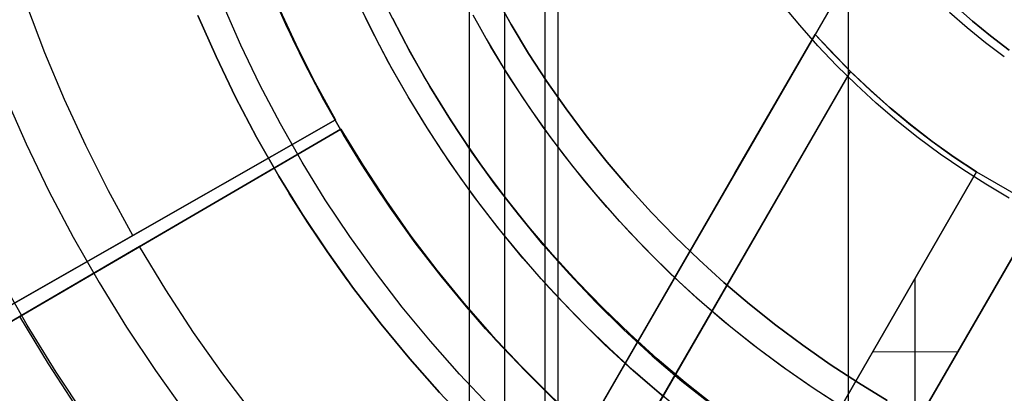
# Model space of a CAD drawing. Header units: millimetres. Extents: x -267 to 897, y -4167 to -3150.
# Tile 37 of 177: x 257 to 298, y -3553 to -3538. Entities that reach past the tile are written whole.
import ezdxf

# ---------------------------------------------------------------- set-up
doc = ezdxf.new("R2010")
doc.units = ezdxf.units.MM
doc.layers.add('1', color=7, linetype='Continuous')
doc.layers.add('BLANCO METALICO', color=7, linetype='Continuous', true_color=0xededed)

msp = doc.modelspace()

# ---------------------------------------------------------------- linework, layer by layer
at = {"layer": '1', "color": 250, "true_color": 0x111111}
for p, q in [((275.701, -3453.404, 31.002), (275.701, -3580.401, 31.002)), ((278.783, -3458.559, 65.792), (278.783, -3575.246, 65.792)), ((279.311, -3459.443, 48.502), (279.311, -3574.363, 48.502)), ((291.15, -3532.58, 118.631), (291.15, -3553.556, 118.631)), ((268.235, -3537.822, 95.162), (267.54, -3536.241, 95.162)), ((271.669, -3537.935, 109.131), (270.971, -3536.478, 109.131)), ((295.514, -3537.063, 65.792), (296.224, -3537.689, 65.792)), ((296.224, -3537.689, 65.792), (295.514, -3537.063, 65.792)), ((265.391, -3539.132, 81.1), (264.652, -3537.453, 81.1)), ((264.652, -3537.453, 81.1), (265.391, -3539.132, 81.1)), ((268.606, -3538.604, 106.085), (268.015, -3537.331, 106.085)), ((268.015, -3537.331, 84.238), (268.606, -3538.604, 84.238)), ((268.606, -3538.604, 106.085), (268.015, -3537.331, 106.085)), ((268.015, -3537.331, 84.238), (268.606, -3538.604, 84.238)), ((271.939, -3538.461, 109.131), (271.351, -3537.282, 109.131)), ((271.939, -3538.461, 109.131), (271.351, -3537.282, 109.131)), ((273.107, -3538.583, 115.668), (272.42, -3537.247, 115.668)), ((273.107, -3538.583, 115.668), (272.42, -3537.247, 115.668)), ((272.582, -3537.568, 109.131), (273.319, -3538.974, 109.131)), ((273.319, -3538.974, 112.4), (272.582, -3537.568, 112.4)), ((272.582, -3537.568, 109.131), (273.319, -3538.974, 109.131)), ((276.59, -3538.734, 118.631), (275.863, -3537.448, 118.631)), ((276.59, -3538.734, 118.631), (275.863, -3537.448, 118.631)), ((295.279, -3537.322, 118.631), (296.002, -3537.951, 118.631)), ((295.279, -3537.322, 118.631), (296.002, -3537.951, 118.631)), ((268.985, -3539.377, 95.162), (268.235, -3537.822, 95.162)), ((272.417, -3539.367, 109.131), (271.669, -3537.935, 109.131)), ((296.002, -3537.951, 118.631), (296.748, -3538.555, 118.631)), ((296.002, -3537.951, 118.631), (296.748, -3538.555, 118.631)), ((296.224, -3537.689, 65.792), (296.955, -3538.291, 65.792)), ((296.955, -3538.291, 65.792), (296.224, -3537.689, 65.792)), ((277.128, -3539.622, 118.631), (276.404, -3538.414, 118.631)), ((296.955, -3538.291, 65.792), (297.705, -3538.868, 65.792)), ((297.705, -3538.868, 65.792), (296.955, -3538.291, 65.792)), ((269.232, -3539.859, 106.085), (268.606, -3538.604, 106.085)), ((268.606, -3538.604, 84.238), (269.232, -3539.859, 84.238)), ((269.232, -3539.859, 106.085), (268.606, -3538.604, 106.085)), ((268.606, -3538.604, 84.238), (269.232, -3539.859, 84.238)), ((272.559, -3539.623, 109.131), (271.939, -3538.461, 109.131)), ((272.559, -3539.623, 109.131), (271.939, -3538.461, 109.131)), ((273.838, -3539.896, 115.668), (273.107, -3538.583, 115.668)), ((273.838, -3539.896, 115.668), (273.107, -3538.583, 115.668)), ((277.362, -3539.993, 118.631), (276.59, -3538.734, 118.631)), ((277.362, -3539.993, 118.631), (276.59, -3538.734, 118.631)), ((296.748, -3538.555, 118.631), (297.514, -3539.132, 118.631)), ((296.748, -3538.555, 118.631), (297.514, -3539.132, 118.631)), ((266.187, -3540.786, 81.1), (265.391, -3539.132, 81.1)), ((265.391, -3539.132, 81.1), (266.187, -3540.786, 81.1)), ((273.319, -3538.974, 109.131), (274.105, -3540.353, 109.131)), ((274.105, -3540.353, 112.4), (273.319, -3538.974, 112.4)), ((273.319, -3538.974, 109.131), (274.105, -3540.353, 109.131)), ((269.787, -3540.906, 95.162), (268.985, -3539.377, 95.162)), ((273.214, -3540.772, 109.131), (272.417, -3539.367, 109.131)), ((273.212, -3540.768, 109.131), (272.559, -3539.623, 109.131)), ((273.212, -3540.768, 109.131), (272.559, -3539.623, 109.131)), ((277.891, -3540.805, 118.631), (277.128, -3539.622, 118.631)), ((269.893, -3541.097, 106.085), (269.232, -3539.859, 106.085)), ((269.232, -3539.859, 84.238), (269.893, -3541.097, 84.238)), ((269.893, -3541.097, 106.085), (269.232, -3539.859, 106.085)), ((269.232, -3539.859, 84.238), (269.893, -3541.097, 84.238)), ((274.613, -3541.183, 115.668), (273.838, -3539.896, 115.668)), ((274.613, -3541.183, 115.668), (273.838, -3539.896, 115.668)), ((278.176, -3541.226, 118.631), (277.362, -3539.993, 118.631)), ((278.176, -3541.226, 118.631), (277.362, -3539.993, 118.631)), ((274.105, -3540.353, 109.131), (274.938, -3541.704, 109.131)), ((274.938, -3541.704, 112.4), (274.105, -3540.353, 112.4)), ((274.105, -3540.353, 109.131), (274.938, -3541.704, 109.131)), ((267.039, -3542.41, 81.1), (266.187, -3540.786, 81.1)), ((266.187, -3540.786, 81.1), (267.039, -3542.41, 81.1)), ((273.897, -3541.893, 109.131), (273.212, -3540.768, 109.131)), ((273.897, -3541.893, 109.131), (273.212, -3540.768, 109.131)), ((274.059, -3542.149, 109.131), (273.214, -3540.772, 109.131)), ((278.692, -3541.963, 118.631), (277.891, -3540.805, 118.631)), ((270.642, -3542.406, 95.162), (269.787, -3540.906, 95.162)), ((270.589, -3542.315, 106.085), (269.893, -3541.097, 106.085)), ((269.893, -3541.097, 84.238), (270.589, -3542.315, 84.238)), ((270.589, -3542.315, 106.085), (269.893, -3541.097, 106.085)), ((269.893, -3541.097, 84.238), (270.589, -3542.315, 84.238)), ((275.431, -3542.444, 115.668), (274.613, -3541.183, 115.668)), ((275.431, -3542.444, 115.668), (274.613, -3541.183, 115.668)), ((279.031, -3542.43, 118.631), (278.176, -3541.226, 118.631)), ((279.031, -3542.43, 118.631), (278.176, -3541.226, 118.631)), ((274.612, -3542.999, 109.131), (273.897, -3541.893, 109.131)), ((274.612, -3542.999, 109.131), (273.897, -3541.893, 109.131)), ((274.938, -3541.704, 109.131), (275.817, -3543.026, 109.131)), ((275.817, -3543.026, 112.4), (274.938, -3541.704, 112.4)), ((274.938, -3541.704, 109.131), (275.817, -3543.026, 109.131)), ((279.531, -3543.094, 118.631), (278.692, -3541.963, 118.631)), ((267.947, -3544.004, 81.1), (267.039, -3542.41, 81.1)), ((267.039, -3542.41, 81.1), (267.947, -3544.004, 81.1)), ((271.317, -3543.514, 106.085), (270.589, -3542.315, 106.085)), ((270.589, -3542.315, 84.238), (271.317, -3543.514, 84.238)), ((271.317, -3543.514, 106.085), (270.589, -3542.315, 106.085)), ((270.589, -3542.315, 84.238), (271.317, -3543.514, 84.238)), ((271.547, -3543.876, 95.162), (270.642, -3542.406, 95.162)), ((274.95, -3543.496, 109.131), (274.059, -3542.149, 109.131)), ((276.29, -3543.677, 115.668), (275.431, -3542.444, 115.668)), ((276.29, -3543.677, 115.668), (275.431, -3542.444, 115.668)), ((279.928, -3543.604, 118.631), (279.031, -3542.43, 118.631)), ((279.928, -3543.604, 118.631), (279.031, -3542.43, 118.631)), ((275.359, -3544.083, 109.131), (274.612, -3542.999, 109.131)), ((275.359, -3544.083, 109.131), (274.612, -3542.999, 109.131)), ((275.817, -3543.026, 109.131), (276.742, -3544.317, 109.131)), ((276.742, -3544.317, 112.4), (275.817, -3543.026, 112.4)), ((275.817, -3543.026, 109.131), (276.742, -3544.317, 109.131)), ((280.406, -3544.197, 118.631), (279.531, -3543.094, 118.631)), ((272.08, -3544.691, 106.085), (271.317, -3543.514, 106.085)), ((271.317, -3543.514, 84.238), (272.08, -3544.691, 84.238)), ((272.08, -3544.691, 106.085), (271.317, -3543.514, 106.085)), ((271.317, -3543.514, 84.238), (272.08, -3544.691, 84.238)), ((275.887, -3544.811, 109.131), (274.95, -3543.496, 109.131)), ((280.865, -3544.746, 118.631), (279.928, -3543.604, 118.631)), ((280.865, -3544.746, 118.631), (279.928, -3543.604, 118.631)), ((268.91, -3545.566, 81.1), (267.947, -3544.004, 81.1)), ((267.947, -3544.004, 81.1), (268.91, -3545.566, 81.1)), ((272.504, -3545.314, 95.162), (271.547, -3543.876, 95.162)), ((277.19, -3544.881, 115.668), (276.29, -3543.677, 115.668)), ((277.19, -3544.881, 115.668), (276.29, -3543.677, 115.668)), ((276.136, -3545.146, 109.131), (275.359, -3544.083, 109.131)), ((276.136, -3545.146, 109.131), (275.359, -3544.083, 109.131)), ((276.742, -3544.317, 109.131), (277.71, -3545.575, 109.131)), ((277.71, -3545.575, 112.4), (276.742, -3544.317, 112.4)), ((276.742, -3544.317, 109.131), (277.71, -3545.575, 109.131)), ((281.317, -3545.27, 118.631), (280.406, -3544.197, 118.631)), ((269.123, -3545.905, 81.1), (268.365, -3544.707, 81.1)), ((272.875, -3545.846, 106.085), (272.08, -3544.691, 106.085)), ((272.08, -3544.691, 84.238), (272.875, -3545.846, 84.238)), ((272.875, -3545.846, 106.085), (272.08, -3544.691, 106.085)), ((272.08, -3544.691, 84.238), (272.875, -3545.846, 84.238)), ((276.87, -3546.094, 109.131), (275.887, -3544.811, 109.131)), ((281.84, -3545.855, 118.631), (280.865, -3544.746, 118.631)), ((281.84, -3545.855, 118.631), (280.865, -3544.746, 118.631)), ((276.943, -3546.186, 109.131), (276.136, -3545.146, 109.131)), ((276.943, -3546.186, 109.131), (276.136, -3545.146, 109.131)), ((278.129, -3546.055, 115.668), (277.19, -3544.881, 115.668)), ((278.129, -3546.055, 115.668), (277.19, -3544.881, 115.668)), ((269.926, -3547.094, 81.1), (268.91, -3545.566, 81.1)), ((268.91, -3545.566, 81.1), (269.926, -3547.094, 81.1)), ((273.509, -3546.717, 95.162), (272.504, -3545.314, 95.162)), ((277.71, -3545.575, 109.131), (278.721, -3546.799, 109.131)), ((278.721, -3546.799, 112.4), (277.71, -3545.575, 112.4)), ((277.71, -3545.575, 109.131), (278.721, -3546.799, 109.131)), ((282.262, -3546.313, 118.631), (281.317, -3545.27, 118.631)), ((269.912, -3547.082, 81.1), (269.123, -3545.905, 81.1)), ((273.702, -3546.978, 106.085), (272.875, -3545.846, 106.085)), ((272.875, -3545.846, 84.238), (273.702, -3546.978, 84.238)), ((273.702, -3546.978, 106.085), (272.875, -3545.846, 106.085)), ((272.875, -3545.846, 84.238), (273.702, -3546.978, 84.238)), ((279.105, -3547.199, 115.668), (278.129, -3546.055, 115.668)), ((279.105, -3547.199, 115.668), (278.129, -3546.055, 115.668)), ((282.852, -3546.931, 118.631), (281.84, -3545.855, 118.631)), ((282.852, -3546.931, 118.631), (281.84, -3545.855, 118.631)), ((277.895, -3547.342, 109.131), (276.87, -3546.094, 109.131)), ((277.78, -3547.203, 109.131), (276.943, -3546.186, 109.131)), ((277.78, -3547.203, 109.131), (276.943, -3546.186, 109.131)), ((283.242, -3547.325, 118.631), (282.262, -3546.313, 118.631)), ((274.562, -3548.086, 95.162), (273.509, -3546.717, 95.162)), ((278.721, -3546.799, 109.131), (279.774, -3547.987, 109.131)), ((279.774, -3547.987, 112.4), (278.721, -3546.799, 112.4)), ((278.721, -3546.799, 109.131), (279.774, -3547.987, 109.131)), ((270.732, -3548.238, 81.1), (269.912, -3547.082, 81.1)), ((270.994, -3548.586, 81.1), (269.926, -3547.094, 81.1)), ((269.926, -3547.094, 81.1), (270.994, -3548.586, 81.1)), ((274.562, -3548.086, 106.085), (273.702, -3546.978, 106.085)), ((273.702, -3546.978, 84.238), (274.562, -3548.086, 84.238)), ((274.562, -3548.086, 106.085), (273.702, -3546.978, 106.085)), ((273.702, -3546.978, 84.238), (274.562, -3548.086, 84.238)), ((278.645, -3548.195, 109.131), (277.78, -3547.203, 109.131)), ((278.645, -3548.195, 109.131), (277.78, -3547.203, 109.131)), ((280.118, -3548.311, 115.668), (279.105, -3547.199, 115.668)), ((280.118, -3548.311, 115.668), (279.105, -3547.199, 115.668)), ((283.901, -3547.971, 118.631), (282.852, -3546.931, 118.631)), ((283.901, -3547.971, 118.631), (282.852, -3546.931, 118.631)), ((278.963, -3548.554, 109.131), (277.895, -3547.342, 109.131)), ((284.253, -3548.304, 118.631), (283.242, -3547.325, 118.631)), ((279.774, -3547.987, 109.131), (280.867, -3549.139, 109.131)), ((280.867, -3549.139, 112.4), (279.774, -3547.987, 112.4)), ((279.774, -3547.987, 109.131), (280.867, -3549.139, 109.131)), ((284.985, -3548.974, 118.631), (283.901, -3547.971, 118.631)), ((284.985, -3548.974, 118.631), (283.901, -3547.971, 118.631)), ((257.693, -3550.082, 81.1), (256.581, -3548.13, 81.1)), ((257.693, -3550.082, 81.1), (256.581, -3548.13, 81.1)), ((275.453, -3549.168, 106.085), (274.562, -3548.086, 106.085)), ((274.562, -3548.086, 84.238), (275.453, -3549.168, 84.238)), ((275.453, -3549.168, 106.085), (274.562, -3548.086, 106.085)), ((275.661, -3549.417, 95.162), (274.562, -3548.086, 95.162)), ((274.562, -3548.086, 84.238), (275.453, -3549.168, 84.238)), ((279.538, -3549.162, 109.131), (278.645, -3548.195, 109.131)), ((279.538, -3549.162, 109.131), (278.645, -3548.195, 109.131)), ((281.166, -3549.39, 115.668), (280.118, -3548.311, 115.668)), ((281.166, -3549.39, 115.668), (280.118, -3548.311, 115.668)), ((285.296, -3549.25, 118.631), (284.253, -3548.304, 118.631)), ((272.112, -3550.04, 81.1), (270.994, -3548.586, 81.1)), ((270.994, -3548.586, 81.1), (272.112, -3550.04, 81.1)), ((280.072, -3549.728, 109.131), (278.963, -3548.554, 109.131)), ((276.374, -3550.224, 106.085), (275.453, -3549.168, 106.085)), ((275.453, -3549.168, 84.238), (276.374, -3550.224, 84.238)), ((276.374, -3550.224, 106.085), (275.453, -3549.168, 106.085)), ((275.453, -3549.168, 84.238), (276.374, -3550.224, 84.238)), ((280.458, -3550.104, 109.131), (279.538, -3549.162, 109.131)), ((280.458, -3550.104, 109.131), (279.538, -3549.162, 109.131)), ((280.867, -3549.139, 109.131), (281.999, -3550.251, 109.131)), ((281.999, -3550.251, 112.4), (280.867, -3549.139, 112.4)), ((280.867, -3549.139, 109.131), (281.999, -3550.251, 109.131)), ((286.103, -3549.94, 118.631), (284.985, -3548.974, 118.631)), ((286.103, -3549.94, 118.631), (284.985, -3548.974, 118.631)), ((286.37, -3550.16, 118.631), (285.296, -3549.25, 118.631)), ((276.806, -3550.709, 95.162), (275.661, -3549.417, 95.162)), ((282.248, -3550.436, 115.668), (281.166, -3549.39, 115.668)), ((282.248, -3550.436, 115.668), (281.166, -3549.39, 115.668)), ((273.281, -3551.455, 81.1), (272.112, -3550.04, 81.1)), ((272.112, -3550.04, 81.1), (273.281, -3551.455, 81.1)), ((281.22, -3550.864, 109.131), (280.072, -3549.728, 109.131)), ((287.254, -3550.866, 118.631), (286.103, -3549.94, 118.631)), ((287.254, -3550.866, 118.631), (286.103, -3549.94, 118.631)), ((258.872, -3551.994, 81.1), (257.693, -3550.082, 81.1)), ((258.872, -3551.994, 81.1), (257.693, -3550.082, 81.1)), ((277.325, -3551.254, 106.085), (276.374, -3550.224, 106.085)), ((276.374, -3550.224, 84.238), (277.325, -3551.254, 84.238)), ((277.325, -3551.254, 106.085), (276.374, -3550.224, 106.085)), ((276.374, -3550.224, 84.238), (277.325, -3551.254, 84.238)), ((281.404, -3551.02, 109.131), (280.458, -3550.104, 109.131)), ((281.404, -3551.02, 109.131), (280.458, -3550.104, 109.131)), ((281.999, -3550.251, 109.131), (283.169, -3551.324, 109.131)), ((283.169, -3551.324, 112.4), (281.999, -3550.251, 112.4)), ((281.999, -3550.251, 109.131), (283.169, -3551.324, 109.131)), ((283.363, -3551.447, 115.668), (282.248, -3550.436, 115.668)), ((283.363, -3551.447, 115.668), (282.248, -3550.436, 115.668)), ((287.473, -3551.036, 118.631), (286.37, -3550.16, 118.631)), ((277.995, -3551.961, 95.162), (276.806, -3550.709, 95.162)), ((282.407, -3551.959, 109.131), (281.22, -3550.864, 109.131)), ((288.435, -3551.753, 118.631), (287.254, -3550.866, 118.631)), ((288.435, -3551.753, 118.631), (287.254, -3550.866, 118.631)), ((278.304, -3552.257, 106.085), (277.325, -3551.254, 106.085)), ((277.325, -3551.254, 84.238), (278.304, -3552.257, 84.238)), ((278.304, -3552.257, 106.085), (277.325, -3551.254, 106.085)), ((277.325, -3551.254, 84.238), (278.304, -3552.257, 84.238)), ((282.375, -3551.909, 109.131), (281.404, -3551.02, 109.131)), ((282.375, -3551.909, 109.131), (281.404, -3551.02, 109.131)), ((288.604, -3551.874, 118.631), (287.473, -3551.036, 118.631)), ((274.497, -3552.828, 81.1), (273.281, -3551.455, 81.1)), ((273.281, -3551.455, 81.1), (274.497, -3552.828, 81.1)), ((283.169, -3551.324, 109.131), (284.375, -3552.357, 109.131)), ((284.375, -3552.357, 112.4), (283.169, -3551.324, 112.4)), ((283.169, -3551.324, 109.131), (284.375, -3552.357, 109.131)), ((284.509, -3552.422, 115.668), (283.363, -3551.447, 115.668)), ((284.509, -3552.422, 115.668), (283.363, -3551.447, 115.668)), ((260.115, -3553.864, 81.1), (258.872, -3551.994, 81.1)), ((260.115, -3553.864, 81.1), (258.872, -3551.994, 81.1)), ((279.226, -3553.171, 95.162), (277.995, -3551.961, 95.162)), ((283.371, -3552.772, 109.131), (282.375, -3551.909, 109.131)), ((283.371, -3552.772, 109.131), (282.375, -3551.909, 109.131)), ((283.631, -3553.013, 109.131), (282.407, -3551.959, 109.131)), ((289.646, -3552.599, 118.631), (288.435, -3551.753, 118.631)), ((289.646, -3552.599, 118.631), (288.435, -3551.753, 118.631)), ((289.761, -3552.676, 118.631), (288.604, -3551.874, 118.631)), ((279.312, -3553.233, 106.085), (278.304, -3552.257, 106.085)), ((278.304, -3552.257, 84.238), (279.312, -3553.233, 84.238)), ((279.312, -3553.233, 106.085), (278.304, -3552.257, 106.085)), ((278.304, -3552.257, 84.238), (279.312, -3553.233, 84.238)), ((284.375, -3552.357, 109.131), (285.616, -3553.346, 109.131)), ((285.616, -3553.346, 112.4), (284.375, -3552.357, 112.4)), ((284.375, -3552.357, 109.131), (285.616, -3553.346, 109.131)), ((285.686, -3553.361, 115.668), (284.509, -3552.422, 115.668)), ((285.686, -3553.361, 115.668), (284.509, -3552.422, 115.668)), ((275.76, -3554.159, 81.1), (274.497, -3552.828, 81.1)), ((274.497, -3552.828, 81.1), (275.76, -3554.159, 81.1)), ((284.39, -3553.606, 109.131), (283.371, -3552.772, 109.131)), ((284.39, -3553.606, 109.131), (283.371, -3552.772, 109.131)), ((290.886, -3553.402, 118.631), (289.646, -3552.599, 118.631)), ((290.886, -3553.402, 118.631), (289.646, -3552.599, 118.631)), ((290.945, -3553.439, 118.631), (289.761, -3552.676, 118.631))]:
    msp.add_line(p, q, dxfattribs=at)
at = {"layer": '1', "color": 7, "true_color": 0xffffff}
for p, q in [((277.14, -3455.812, 31.002), (277.14, -3577.993, 31.002)), ((277.42, -3537.828, 0.629), (276.755, -3536.633, 0.629)), ((276.755, -3536.633, 0.629), (277.42, -3537.828, 0.629)), ((266.396, -3538.669, 2.46), (265.672, -3537.024, 2.46)), ((289.176, -3537.854, 0.17), (288.467, -3536.996, 0.17)), ((278.126, -3538.999, 0.629), (277.42, -3537.828, 0.629)), ((277.42, -3537.828, 0.629), (278.126, -3538.999, 0.629)), ((289.913, -3538.687, 0.17), (289.176, -3537.854, 0.17)), ((267.175, -3540.287, 2.46), (266.396, -3538.669, 2.46)), ((290.68, -3539.494, 0.17), (289.913, -3538.687, 0.17)), ((278.87, -3540.146, 0.629), (278.126, -3538.999, 0.629)), ((278.126, -3538.999, 0.629), (278.87, -3540.146, 0.629)), ((291.473, -3540.274, 0.17), (290.68, -3539.494, 0.17)), ((268.01, -3541.878, 2.46), (267.175, -3540.287, 2.46)), ((279.652, -3541.268, 0.629), (278.87, -3540.146, 0.629)), ((278.87, -3540.146, 0.629), (279.652, -3541.268, 0.629)), ((292.293, -3541.026, 0.17), (291.473, -3540.274, 0.17)), ((256.797, -3540.746, 6.376), (257.654, -3542.694, 6.376)), ((256.797, -3540.746, 6.376), (257.654, -3542.694, 6.376)), ((293.138, -3541.749, 0.17), (292.293, -3541.026, 0.17)), ((280.471, -3542.364, 0.629), (279.652, -3541.268, 0.629)), ((279.652, -3541.268, 0.629), (280.471, -3542.364, 0.629)), ((268.899, -3543.439, 2.46), (268.01, -3541.878, 2.46)), ((294.008, -3542.443, 0.17), (293.138, -3541.749, 0.17)), ((281.325, -3543.433, 0.629), (280.471, -3542.364, 0.629)), ((280.471, -3542.364, 0.629), (281.325, -3543.433, 0.629)), ((294.901, -3543.106, 0.17), (294.008, -3542.443, 0.17)), ((257.654, -3542.694, 6.376), (258.578, -3544.612, 6.376)), ((257.654, -3542.694, 6.376), (258.578, -3544.612, 6.376)), ((295.817, -3543.738, 0.17), (294.901, -3543.106, 0.17)), ((269.842, -3544.968, 2.46), (268.899, -3543.439, 2.46)), ((282.214, -3544.474, 0.629), (281.325, -3543.433, 0.629)), ((281.325, -3543.433, 0.629), (282.214, -3544.474, 0.629)), ((296.754, -3544.338, 0.17), (295.817, -3543.738, 0.17)), ((297.711, -3544.905, 0.17), (296.754, -3544.338, 0.17)), ((258.578, -3544.612, 6.376), (259.567, -3546.497, 6.376)), ((258.578, -3544.612, 6.376), (259.567, -3546.497, 6.376)), ((283.135, -3545.486, 0.629), (282.214, -3544.474, 0.629)), ((282.214, -3544.474, 0.629), (283.135, -3545.486, 0.629)), ((270.837, -3546.464, 2.46), (269.842, -3544.968, 2.46)), ((284.089, -3546.468, 0.629), (283.135, -3545.486, 0.629)), ((283.135, -3545.486, 0.629), (284.089, -3546.468, 0.629)), ((271.882, -3547.925, 2.46), (270.837, -3546.464, 2.46)), ((259.567, -3546.497, 6.376), (260.621, -3548.347, 6.376)), ((259.567, -3546.497, 6.376), (260.621, -3548.347, 6.376)), ((285.074, -3547.419, 0.629), (284.089, -3546.468, 0.629)), ((284.089, -3546.468, 0.629), (285.074, -3547.419, 0.629)), ((286.089, -3548.34, 0.629), (285.074, -3547.419, 0.629)), ((285.074, -3547.419, 0.629), (286.089, -3548.34, 0.629)), ((272.978, -3549.348, 2.46), (271.882, -3547.925, 2.46)), ((260.621, -3548.347, 6.376), (261.737, -3550.159, 6.376)), ((260.621, -3548.347, 6.376), (261.737, -3550.159, 6.376)), ((287.132, -3549.227, 0.629), (286.089, -3548.34, 0.629)), ((286.089, -3548.34, 0.629), (287.132, -3549.227, 0.629)), ((288.203, -3550.081, 0.629), (287.132, -3549.227, 0.629)), ((287.132, -3549.227, 0.629), (288.203, -3550.081, 0.629)), ((274.122, -3550.733, 2.46), (272.978, -3549.348, 2.46)), ((261.737, -3550.159, 6.376), (262.916, -3551.931, 6.376)), ((261.737, -3550.159, 6.376), (262.916, -3551.931, 6.376)), ((289.3, -3550.901, 0.629), (288.203, -3550.081, 0.629)), ((288.203, -3550.081, 0.629), (289.3, -3550.901, 0.629)), ((275.314, -3552.078, 2.46), (274.122, -3550.733, 2.46)), ((290.422, -3551.686, 0.629), (289.3, -3550.901, 0.629)), ((289.3, -3550.901, 0.629), (290.422, -3551.686, 0.629)), ((262.916, -3551.931, 6.376), (264.156, -3553.662, 6.376)), ((262.916, -3551.931, 6.376), (264.156, -3553.662, 6.376)), ((276.551, -3553.381, 2.46), (275.314, -3552.078, 2.46)), ((291.569, -3552.435, 0.629), (290.422, -3551.686, 0.629)), ((290.422, -3551.686, 0.629), (291.569, -3552.435, 0.629)), ((292.739, -3553.146, 0.629), (291.569, -3552.435, 0.629)), ((291.569, -3552.435, 0.629), (292.739, -3553.146, 0.629))]:
    msp.add_line(p, q, dxfattribs=at)
at = {"layer": '1', "color": 29, "true_color": 0x4d342b}
for p, q in [((258.409, -3538.974, 90.562), (257.676, -3537.041, 90.562)), ((258.409, -3538.974, 90.562), (257.676, -3537.041, 90.562)), ((267.908, -3537.05, 90.562), (268.636, -3538.628, 90.562)), ((267.908, -3537.05, 90.562), (268.636, -3538.628, 90.562)), ((268.636, -3538.628, 96.062), (267.908, -3537.05, 96.062)), ((268.636, -3538.628, 93.312), (267.908, -3537.05, 93.312)), ((267.908, -3537.05, 96.062), (268.636, -3538.628, 96.062)), ((267.908, -3537.05, 54.462), (268.636, -3538.628, 54.462)), ((267.908, -3537.05, 54.462), (268.636, -3538.628, 54.462)), ((268.636, -3538.628, 62.462), (267.908, -3537.05, 62.462)), ((268.636, -3538.628, 58.462), (267.908, -3537.05, 58.462)), ((267.908, -3537.05, 62.462), (268.636, -3538.628, 62.462)), ((268.636, -3538.628, 90.562), (269.418, -3540.18, 90.562)), ((268.636, -3538.628, 90.562), (269.418, -3540.18, 90.562)), ((269.418, -3540.18, 96.062), (268.636, -3538.628, 96.062)), ((269.418, -3540.18, 93.312), (268.636, -3538.628, 93.312)), ((268.636, -3538.628, 96.062), (269.418, -3540.18, 96.062)), ((268.636, -3538.628, 54.462), (269.418, -3540.18, 54.462)), ((268.636, -3538.628, 54.462), (269.418, -3540.18, 54.462)), ((269.418, -3540.18, 62.462), (268.636, -3538.628, 62.462)), ((269.418, -3540.18, 58.462), (268.636, -3538.628, 58.462)), ((268.636, -3538.628, 62.462), (269.418, -3540.18, 62.462)), ((259.21, -3540.881, 90.562), (258.409, -3538.974, 90.562)), ((259.21, -3540.881, 90.562), (258.409, -3538.974, 90.562)), ((269.418, -3540.18, 90.562), (270.254, -3541.703, 90.562)), ((269.418, -3540.18, 90.562), (270.254, -3541.703, 90.562)), ((270.254, -3541.703, 96.062), (269.418, -3540.18, 96.062)), ((270.254, -3541.703, 93.312), (269.418, -3540.18, 93.312)), ((269.418, -3540.18, 96.062), (270.254, -3541.703, 96.062)), ((269.418, -3540.18, 54.462), (270.254, -3541.703, 54.462)), ((269.418, -3540.18, 54.462), (270.254, -3541.703, 54.462)), ((270.254, -3541.703, 62.462), (269.418, -3540.18, 62.462)), ((270.254, -3541.703, 58.462), (269.418, -3540.18, 58.462)), ((269.418, -3540.18, 62.462), (270.254, -3541.703, 62.462)), ((260.076, -3542.759, 90.562), (259.21, -3540.881, 90.562)), ((260.076, -3542.759, 90.562), (259.21, -3540.881, 90.562)), ((248.543, -3554.107, 54.462), (270.254, -3541.703, 54.462)), ((270.254, -3541.703, 54.462), (248.543, -3554.107, 54.462)), ((270.254, -3541.703, 62.462), (253.318, -3551.379, 62.462)), ((270.254, -3541.703, 62.462), (253.318, -3551.379, 62.462)), ((270.254, -3541.703, 96.062), (257.095, -3549.221, 96.062)), ((270.254, -3541.703, 96.062), (257.095, -3549.221, 96.062)), ((262.001, -3546.418, 90.562), (270.254, -3541.703, 90.562)), ((270.254, -3541.703, 90.562), (262.001, -3546.418, 90.562)), ((270.254, -3541.703, 90.562), (270.254, -3541.703, 96.062)), ((270.254, -3541.703, 54.462), (270.254, -3541.703, 62.462)), ((270.254, -3541.703, 90.562), (270.254, -3541.703, 96.062)), ((270.254, -3541.703, 54.462), (270.254, -3541.703, 62.462)), ((248.877, -3554.687, 54.462), (270.477, -3542.09, 54.462)), ((248.877, -3554.687, 54.462), (270.477, -3542.09, 54.462)), ((270.477, -3542.09, 62.462), (253.628, -3551.916, 62.462)), ((253.628, -3551.916, 62.462), (270.477, -3542.09, 62.462)), ((270.477, -3542.09, 96.062), (257.386, -3549.725, 96.062)), ((257.386, -3549.725, 96.062), (270.477, -3542.09, 96.062)), ((262.267, -3546.878, 90.562), (270.477, -3542.09, 90.562)), ((262.267, -3546.878, 90.562), (270.477, -3542.09, 90.562)), ((270.477, -3542.09, 54.462), (270.477, -3542.09, 62.462)), ((270.477, -3542.09, 90.562), (270.477, -3542.09, 96.062)), ((270.477, -3542.09, 90.562), (271.379, -3543.575, 90.562)), ((270.477, -3542.09, 90.562), (271.379, -3543.575, 90.562)), ((270.477, -3542.09, 96.062), (270.477, -3542.09, 90.562)), ((271.379, -3543.575, 96.062), (270.477, -3542.09, 96.062)), ((271.379, -3543.575, 93.312), (270.477, -3542.09, 93.312)), ((270.477, -3542.09, 96.062), (271.379, -3543.575, 96.062)), ((270.477, -3542.09, 54.462), (271.379, -3543.575, 54.462)), ((270.477, -3542.09, 54.462), (271.379, -3543.575, 54.462)), ((270.477, -3542.09, 62.462), (270.477, -3542.09, 54.462)), ((271.379, -3543.575, 62.462), (270.477, -3542.09, 62.462)), ((271.379, -3543.575, 58.462), (270.477, -3542.09, 58.462)), ((270.477, -3542.09, 62.462), (271.379, -3543.575, 62.462)), ((261.007, -3544.605, 90.562), (260.076, -3542.759, 90.562)), ((261.007, -3544.605, 90.562), (260.076, -3542.759, 90.562)), ((271.379, -3543.575, 90.562), (272.331, -3545.029, 90.562)), ((271.379, -3543.575, 90.562), (272.331, -3545.029, 90.562)), ((272.331, -3545.029, 96.062), (271.379, -3543.575, 96.062)), ((272.331, -3545.029, 93.312), (271.379, -3543.575, 93.312)), ((271.379, -3543.575, 96.062), (272.331, -3545.029, 96.062)), ((271.379, -3543.575, 54.462), (272.331, -3545.029, 54.462)), ((271.379, -3543.575, 54.462), (272.331, -3545.029, 54.462)), ((272.331, -3545.029, 62.462), (271.379, -3543.575, 62.462)), ((272.331, -3545.029, 58.462), (271.379, -3543.575, 58.462)), ((271.379, -3543.575, 62.462), (272.331, -3545.029, 62.462)), ((262.001, -3546.418, 90.562), (261.007, -3544.605, 90.562)), ((262.001, -3546.418, 90.562), (261.007, -3544.605, 90.562)), ((272.331, -3545.029, 90.562), (273.333, -3546.448, 90.562)), ((272.331, -3545.029, 90.562), (273.333, -3546.448, 90.562)), ((273.333, -3546.448, 96.062), (272.331, -3545.029, 96.062)), ((273.333, -3546.448, 93.312), (272.331, -3545.029, 93.312)), ((272.331, -3545.029, 96.062), (273.333, -3546.448, 96.062)), ((272.331, -3545.029, 54.462), (273.333, -3546.448, 54.462)), ((272.331, -3545.029, 54.462), (273.333, -3546.448, 54.462)), ((273.333, -3546.448, 62.462), (272.331, -3545.029, 62.462)), ((273.333, -3546.448, 58.462), (272.331, -3545.029, 58.462)), ((272.331, -3545.029, 62.462), (273.333, -3546.448, 62.462)), ((253.318, -3551.379, 80.562), (262.001, -3546.418, 90.562)), ((253.318, -3551.379, 80.562), (262.001, -3546.418, 90.562)), ((273.333, -3546.448, 90.562), (274.385, -3547.832, 90.562)), ((273.333, -3546.448, 90.562), (274.385, -3547.832, 90.562)), ((274.385, -3547.832, 96.062), (273.333, -3546.448, 96.062)), ((274.385, -3547.832, 93.312), (273.333, -3546.448, 93.312)), ((273.333, -3546.448, 96.062), (274.385, -3547.832, 96.062)), ((273.333, -3546.448, 54.462), (274.385, -3547.832, 54.462)), ((273.333, -3546.448, 54.462), (274.385, -3547.832, 54.462)), ((274.385, -3547.832, 62.462), (273.333, -3546.448, 62.462)), ((274.385, -3547.832, 58.462), (273.333, -3546.448, 58.462)), ((273.333, -3546.448, 62.462), (274.385, -3547.832, 62.462)), ((253.628, -3551.916, 80.562), (262.267, -3546.878, 90.562)), ((262.267, -3546.878, 90.562), (253.628, -3551.916, 80.562)), ((263.339, -3548.646, 90.562), (262.267, -3546.878, 90.562)), ((263.339, -3548.646, 90.562), (262.267, -3546.878, 90.562)), ((274.385, -3547.832, 90.562), (275.483, -3549.178, 90.562)), ((274.385, -3547.832, 90.562), (275.483, -3549.178, 90.562)), ((275.483, -3549.178, 96.062), (274.385, -3547.832, 96.062)), ((275.483, -3549.178, 93.312), (274.385, -3547.832, 93.312)), ((274.385, -3547.832, 96.062), (275.483, -3549.178, 96.062)), ((274.385, -3547.832, 54.462), (275.483, -3549.178, 54.462)), ((274.385, -3547.832, 54.462), (275.483, -3549.178, 54.462)), ((275.483, -3549.178, 62.462), (274.385, -3547.832, 62.462)), ((275.483, -3549.178, 58.462), (274.385, -3547.832, 58.462)), ((274.385, -3547.832, 62.462), (275.483, -3549.178, 62.462)), ((264.473, -3550.376, 90.562), (263.339, -3548.646, 90.562)), ((264.473, -3550.376, 90.562), (263.339, -3548.646, 90.562)), ((275.483, -3549.178, 90.562), (276.628, -3550.486, 90.562)), ((275.483, -3549.178, 90.562), (276.628, -3550.486, 90.562)), ((276.628, -3550.486, 96.062), (275.483, -3549.178, 96.062)), ((276.628, -3550.486, 93.312), (275.483, -3549.178, 93.312)), ((275.483, -3549.178, 96.062), (276.628, -3550.486, 96.062)), ((275.483, -3549.178, 54.462), (276.628, -3550.486, 54.462)), ((275.483, -3549.178, 54.462), (276.628, -3550.486, 54.462)), ((276.628, -3550.486, 62.462), (275.483, -3549.178, 62.462)), ((276.628, -3550.486, 58.462), (275.483, -3549.178, 58.462)), ((275.483, -3549.178, 62.462), (276.628, -3550.486, 62.462)), ((257.386, -3549.725, 96.062), (248.398, -3554.967, 85.657)), ((257.386, -3549.725, 96.062), (248.398, -3554.967, 85.657)), ((258.561, -3551.661, 96.062), (257.386, -3549.725, 96.062)), ((258.561, -3551.661, 96.062), (257.386, -3549.725, 96.062)), ((265.666, -3552.065, 90.562), (264.473, -3550.376, 90.562)), ((265.666, -3552.065, 90.562), (264.473, -3550.376, 90.562)), ((276.628, -3550.486, 90.562), (277.817, -3551.752, 90.562)), ((276.628, -3550.486, 90.562), (277.817, -3551.752, 90.562)), ((277.817, -3551.752, 96.062), (276.628, -3550.486, 96.062)), ((277.817, -3551.752, 93.312), (276.628, -3550.486, 93.312)), ((276.628, -3550.486, 96.062), (277.817, -3551.752, 96.062)), ((276.628, -3550.486, 54.462), (277.817, -3551.752, 54.462)), ((276.628, -3550.486, 54.462), (277.817, -3551.752, 54.462)), ((277.817, -3551.752, 62.462), (276.628, -3550.486, 62.462)), ((277.817, -3551.752, 58.462), (276.628, -3550.486, 58.462)), ((276.628, -3550.486, 62.462), (277.817, -3551.752, 62.462)), ((259.802, -3553.555, 96.062), (258.561, -3551.661, 96.062)), ((259.802, -3553.555, 96.062), (258.561, -3551.661, 96.062)), ((266.917, -3553.712, 90.562), (265.666, -3552.065, 90.562)), ((266.917, -3553.712, 90.562), (265.666, -3552.065, 90.562)), ((277.817, -3551.752, 90.562), (279.05, -3552.977, 90.562)), ((277.817, -3551.752, 90.562), (279.05, -3552.977, 90.562)), ((279.05, -3552.977, 96.062), (277.817, -3551.752, 96.062)), ((279.05, -3552.977, 93.312), (277.817, -3551.752, 93.312)), ((277.817, -3551.752, 96.062), (279.05, -3552.977, 96.062)), ((277.817, -3551.752, 54.462), (279.05, -3552.977, 54.462)), ((277.817, -3551.752, 54.462), (279.05, -3552.977, 54.462)), ((279.05, -3552.977, 62.462), (277.817, -3551.752, 62.462)), ((279.05, -3552.977, 58.462), (277.817, -3551.752, 58.462)), ((277.817, -3551.752, 62.462), (279.05, -3552.977, 62.462))]:
    msp.add_line(p, q, dxfattribs=at)
at = {"layer": 'BLANCO METALICO'}
for p, q in [((294.324, -3530.403, 256.532), (286.418, -3544.094, 256.532)), ((293.8, -3531.311, 259.532), (289.805, -3538.228, 259.532)), ((293.548, -3531.747, 262.532), (289.805, -3538.228, 262.532)), ((289.806, -3538.228, 259.532), (286.537, -3543.888, 259.532)), ((286.537, -3543.888, 262.032), (289.805, -3538.228, 262.032)), ((289.806, -3538.228, 260.782), (286.537, -3543.888, 260.782)), ((289.805, -3538.228, 262.532), (290.541, -3539.023, 262.532)), ((289.805, -3538.228, 262.532), (289.805, -3538.228, 262.032)), ((289.805, -3538.228, 262.032), (289.806, -3538.228, 259.532)), ((289.805, -3538.228, 262.032), (291.244, -3539.736, 262.032)), ((290.541, -3539.023, 262.532), (291.303, -3539.794, 262.532)), ((271.312, -3574.258, 260.782), (291.244, -3539.735, 260.782)), ((271.312, -3574.258, 259.532), (291.244, -3539.736, 259.532)), ((291.244, -3539.736, 262.032), (271.312, -3574.258, 262.032)), ((291.244, -3539.736, 259.532), (291.244, -3539.736, 262.032)), ((292.04, -3540.491, 259.532), (291.244, -3539.736, 259.532)), ((291.244, -3539.736, 259.532), (292.036, -3540.488, 259.532)), ((291.303, -3539.794, 262.532), (292.091, -3540.538, 262.532)), ((292.036, -3540.488, 259.532), (292.854, -3541.212, 259.532)), ((292.862, -3541.218, 259.532), (292.04, -3540.491, 259.532)), ((292.091, -3540.538, 262.532), (292.904, -3541.255, 262.532)), ((288.171, -3541.058, 259.532), (288.171, -3541.058, 262.032)), ((292.854, -3541.212, 259.532), (293.696, -3541.908, 259.532)), ((293.708, -3541.917, 259.532), (292.862, -3541.218, 259.532)), ((292.904, -3541.255, 262.532), (293.741, -3541.944, 262.532)), ((293.696, -3541.908, 259.532), (294.561, -3542.575, 259.532)), ((294.577, -3542.587, 259.532), (293.708, -3541.917, 259.532)), ((293.741, -3541.944, 262.532), (294.6, -3542.604, 262.532)), ((294.561, -3542.575, 259.532), (295.449, -3543.212, 259.532)), ((295.469, -3543.226, 259.532), (294.577, -3542.587, 259.532)), ((294.6, -3542.604, 262.532), (295.482, -3543.235, 262.532)), ((295.449, -3543.212, 259.532), (296.357, -3543.819, 259.532)), ((296.382, -3543.835, 259.532), (295.469, -3543.226, 259.532)), ((295.482, -3543.235, 262.532), (296.384, -3543.836, 262.532)), ((269.58, -3573.258, 262.032), (286.537, -3543.888, 262.032)), ((269.58, -3573.258, 260.782), (286.537, -3543.888, 260.782)), ((286.537, -3543.888, 259.532), (286.418, -3544.094, 259.532)), ((286.537, -3543.888, 262.032), (286.537, -3543.888, 259.532)), ((288.775, -3557.012, 259.532), (296.382, -3543.835, 259.532)), ((296.382, -3543.835, 261.032), (288.775, -3557.011, 261.032)), ((296.384, -3543.836, 262.532), (288.776, -3557.012, 261.472)), ((296.384, -3543.836, 262.532), (296.382, -3543.835, 259.532)), ((296.384, -3543.836, 262.532), (298.979, -3545.334, 262.532)), ((286.418, -3544.094, 256.532), (264.004, -3582.917, 256.532)), ((286.418, -3544.094, 258.032), (264.004, -3582.917, 258.032)), ((286.418, -3544.094, 259.532), (269.58, -3573.258, 259.532)), ((286.418, -3544.094, 259.532), (286.418, -3544.094, 256.532)), ((291.373, -3558.51, 261.472), (298.979, -3545.334, 262.532)), ((298.98, -3545.335, 259.532), (291.373, -3558.511, 259.532)), ((291.374, -3558.51, 261.032), (298.98, -3545.335, 261.032)), ((293.877, -3554.171, 261.823), (293.877, -3548.177, 262.185)), ((292.579, -3550.423, 259.532), (292.579, -3550.423, 262.002)), ((295.606, -3551.176, 262.064), (292.149, -3551.169, 261.944)), ((295.177, -3551.923, 259.532), (295.177, -3551.923, 262.002))]:
    msp.add_line(p, q, dxfattribs=at)

doc.saveas('drawing.dxf')
